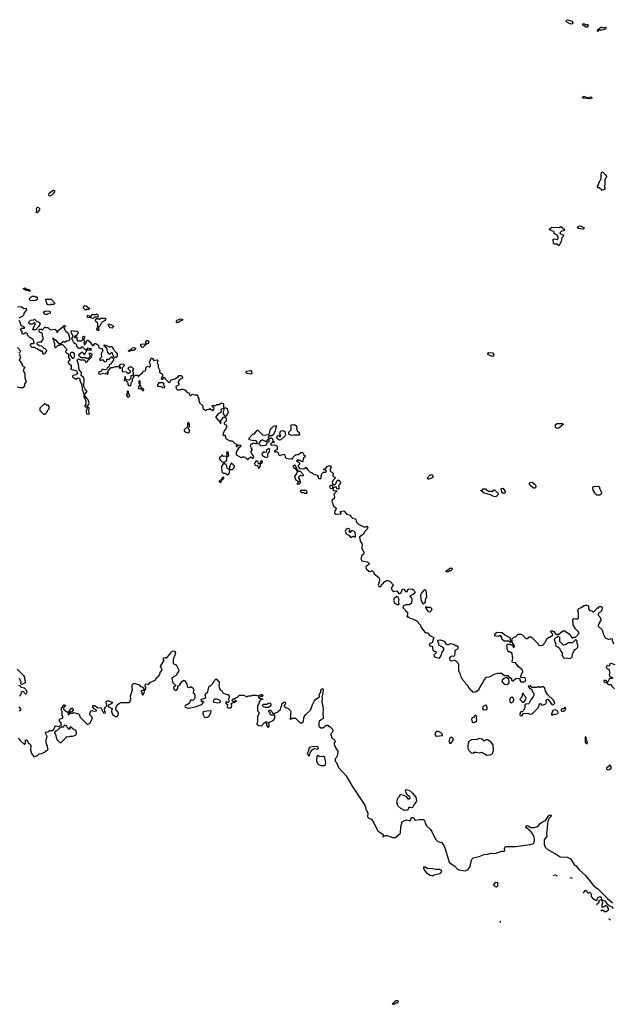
# Model space of a CAD drawing. Extents: x 2380107 to 2585170, y 384273 to 546161.
# Tile 194 of 256: x 2499311 to 2507804, y 434602 to 448699. Entities that reach past the tile are written whole.
import ezdxf

# ---------------------------------------------------------------- set-up
doc = ezdxf.new("R2010")
doc.units = 0

msp = doc.modelspace()

# ---------------------------------------------------------------- linework, layer by layer
at = {"layer": '0CON05XD'}
for points in [[(2507225, 448634), (2507198, 448638), (2507153, 448663), (2507142, 448675), (2507145, 448692), (2507165, 448699), (2507227, 448677), (2507239, 448655), (2507237, 448643), (2507225, 448634)], [(2507445, 448592), (2507425, 448593), (2507407, 448607), (2507384, 448614), (2507378, 448635), (2507395, 448642), (2507415, 448632), (2507455, 448630), (2507457, 448615), (2507445, 448592)], [(2507595, 448530), (2507590, 448535), (2507595, 448560), (2507608, 448562), (2507638, 448592), (2507652, 448592), (2507675, 448580), (2507685, 448580), (2507695, 448590), (2507710, 448585), (2507710, 448575), (2507700, 448565), (2507677, 448553), (2507655, 448548), (2507615, 448550), (2507595, 448530)], [(2507485, 447564), (2507385, 447574), (2507372, 447585), (2507395, 447602), (2507445, 447587), (2507495, 447593), (2507512, 447585), (2507512, 447575), (2507485, 447564)], [(2507665, 446260), (2507655, 446260), (2507615, 446290), (2507602, 446292), (2507590, 446305), (2507590, 446315), (2507610, 446345), (2507610, 446365), (2507620, 446375), (2507620, 446385), (2507640, 446405), (2507646, 446424), (2507642, 446485), (2507655, 446520), (2507668, 446518), (2507705, 446480), (2507720, 446455), (2507720, 446445), (2507705, 446430), (2507698, 446405), (2507698, 446335), (2507690, 446325), (2507696, 446284), (2507685, 446270), (2507665, 446260)], [(2499745, 446171), (2499732, 446175), (2499727, 446185), (2499736, 446214), (2499772, 446245), (2499795, 446256), (2499808, 446255), (2499808, 446235), (2499789, 446205), (2499775, 446189), (2499745, 446171)], [(2499555, 445934), (2499549, 445945), (2499556, 445966), (2499554, 445996), (2499558, 446005), (2499575, 446013), (2499594, 445995), (2499596, 445975), (2499565, 445937), (2499555, 445934)], [(2507035, 445462), (2507005, 445490), (2506985, 445480), (2506973, 445483), (2506962, 445495), (2506958, 445555), (2506975, 445563), (2507015, 445552), (2507026, 445564), (2507026, 445585), (2507010, 445620), (2506970, 445635), (2506970, 445655), (2506960, 445665), (2506902, 445692), (2506902, 445698), (2506935, 445730), (2506955, 445722), (2506995, 445728), (2507045, 445722), (2507065, 445740), (2507120, 445695), (2507120, 445685), (2507110, 445675), (2507075, 445670), (2507053, 445647), (2507060, 445635), (2507108, 445615), (2507100, 445595), (2507080, 445575), (2507072, 445525), (2507035, 445462)], [(2507385, 445702), (2507318, 445708), (2507300, 445725), (2507318, 445742), (2507349, 445749), (2507396, 445726), (2507398, 445715), (2507385, 445702)], [(2499455, 444810), (2499445, 444810), (2499435, 444820), (2499405, 444820), (2499398, 444828), (2499360, 444845), (2499385, 444860), (2499405, 444840), (2499435, 444840), (2499445, 444830), (2499458, 444828), (2499460, 444815), (2499455, 444810)], [(2499525, 444672), (2499465, 444680), (2499452, 444692), (2499450, 444705), (2499475, 444730), (2499485, 444730), (2499495, 444740), (2499525, 444740), (2499533, 444733), (2499555, 444730), (2499560, 444725), (2499560, 444695), (2499545, 444680), (2499525, 444672)], [(2499745, 444610), (2499712, 444622), (2499700, 444635), (2499700, 444645), (2499690, 444655), (2499690, 444675), (2499680, 444685), (2499692, 444698), (2499765, 444700), (2499810, 444645), (2499808, 444632), (2499795, 444620), (2499755, 444620), (2499745, 444610)], [(2500255, 444540), (2500228, 444568), (2500228, 444592), (2500245, 444607), (2500275, 444598), (2500310, 444565), (2500305, 444550), (2500265, 444550), (2500255, 444540)], [(2499278, 444588), (2499332, 444592), (2499373, 444563), (2499398, 444568), (2499408, 444558), (2499410, 444545), (2499375, 444500), (2499365, 444470), (2499345, 444450), (2499300, 444425)], [(2499705, 444480), (2499675, 444480), (2499650, 444505), (2499675, 444530), (2499737, 444527), (2499750, 444515), (2499750, 444495), (2499713, 444487), (2499705, 444480)], [(2500365, 444422), (2500332, 444432), (2500283, 444433), (2500282, 444468), (2500305, 444460), (2500325, 444440), (2500352, 444478), (2500405, 444480), (2500417, 444487), (2500432, 444475), (2500437, 444453), (2500428, 444442), (2500395, 444438), (2500365, 444422)], [(2499300, 444395), (2499320, 444365), (2499322, 444332), (2499335, 444320), (2499368, 444308), (2499380, 444295), (2499375, 444280), (2499335, 444280), (2499320, 444265), (2499340, 444235), (2499340, 444205), (2499365, 444200), (2499395, 444220), (2499408, 444218), (2499420, 444205), (2499420, 444185), (2499455, 444150), (2499465, 444150), (2499500, 444125), (2499510, 444105), (2499510, 444085), (2499520, 444075), (2499505, 444060), (2499472, 444058), (2499460, 444045), (2499462, 444032), (2499485, 444010), (2499525, 444010), (2499535, 444000), (2499568, 443988), (2499585, 443970), (2499595, 443970), (2499605, 443960), (2499628, 443958), (2499640, 443945), (2499640, 443925), (2499652, 443912), (2499680, 443925), (2499682, 443938), (2499700, 443955), (2499698, 443968), (2499678, 443988), (2499662, 443992), (2499627, 444027), (2499595, 444030), (2499572, 444042), (2499560, 444055), (2499562, 444068), (2499578, 444082), (2499595, 444088), (2499630, 444085), (2499630, 444095), (2499650, 444125), (2499650, 444155), (2499640, 444165), (2499640, 444205), (2499592, 444232), (2499590, 444265), (2499595, 444270), (2499625, 444270), (2499635, 444260), (2499645, 444260), (2499652, 444278), (2499675, 444300), (2499685, 444290), (2499715, 444290), (2499738, 444268)], [(2499545, 444260), (2499505, 444260), (2499500, 444265), (2499518, 444312), (2499540, 444345), (2499528, 444358), (2499512, 444358), (2499495, 444340), (2499455, 444340), (2499442, 444352), (2499442, 444368), (2499472, 444398), (2499515, 444400), (2499525, 444410), (2499552, 444382), (2499585, 444370), (2499598, 444358), (2499600, 444335), (2499588, 444312), (2499560, 444285), (2499558, 444272), (2499545, 444260)], [(2499738, 444268), (2499745, 444260), (2499817, 444267), (2499838, 444248), (2499845, 444220), (2499858, 444232), (2499862, 444248), (2499915, 444292), (2499935, 444300), (2499942, 444315), (2499955, 444321), (2499971, 444315), (2499942, 444285), (2499966, 444245), (2500005, 444212), (2500030, 444125), (2500020, 444100), (2499983, 444097), (2499965, 444080), (2499955, 444080), (2499945, 444090), (2499895, 444060), (2499875, 444060), (2499835, 444110), (2499825, 444110), (2499815, 444120), (2499800, 444120), (2499795, 444140), (2499780, 444135), (2499800, 444120), (2499800, 444085), (2499810, 444065), (2499810, 444015), (2499820, 444005), (2499830, 444005), (2499865, 444040), (2499885, 444040), (2499895, 444050), (2499925, 444050), (2499980, 443985), (2499980, 443965), (2499970, 443955), (2499970, 443945), (2499992, 443922), (2500005, 443920), (2500012, 443902), (2500010, 443865), (2500028, 443835), (2500008, 443802), (2500008, 443788), (2500021, 443771), (2500048, 443755), (2500050, 443715), (2500040, 443705), (2500065, 443690), (2500125, 443670), (2500142, 443645), (2500142, 443635), (2500115, 443612), (2500080, 443605), (2500070, 443595), (2500070, 443585), (2500085, 443570), (2500098, 443568), (2500115, 443550), (2500145, 443573), (2500169, 443565), (2500176, 443515), (2500201, 443475), (2500206, 443405), (2500230, 443345), (2500230, 443295), (2500244, 443275), (2500258, 443235), (2500260, 443195), (2500247, 443175), (2500245, 443160), (2500255, 443152), (2500280, 443160), (2500303, 443195), (2500308, 443215), (2500291, 443255), (2500246, 443315), (2500249, 443341), (2500278, 443375), (2500250, 443410), (2500231, 443445), (2500234, 443554), (2500226, 443576), (2500194, 443604), (2500198, 443648), (2500164, 443684), (2500156, 443766), (2500143, 443793), (2500136, 443825), (2500140, 443835), (2500155, 443843), (2500185, 443830), (2500235, 443830), (2500250, 443815), (2500255, 443790), (2500265, 443800), (2500278, 443802), (2500290, 443815), (2500292, 443828), (2500305, 443840), (2500318, 443842), (2500340, 443865), (2500350, 443905), (2500335, 443920), (2500302, 443918), (2500322, 443885), (2500318, 443872), (2500295, 443850), (2500275, 443850), (2500265, 443860), (2500195, 443860), (2500170, 443875), (2500160, 443905), (2500175, 443920), (2500188, 443922), (2500192, 443938), (2500205, 443940), (2500232, 443912), (2500245, 443910), (2500262, 443948), (2500270, 443955), (2500270, 443970), (2500335, 443970), (2500340, 443975), (2500327, 443987), (2500282, 443998), (2500270, 443970), (2500255, 443970), (2500215, 444010), (2500195, 444010), (2500185, 443990), (2500165, 443990), (2500155, 443998), (2500130, 444025), (2500130, 444045), (2500118, 444058), (2500105, 444060), (2500082, 444085), (2500059, 444135), (2500080, 444165), (2500050, 444225), (2500055, 444247), (2500095, 444238), (2500105, 444242), (2500135, 444240), (2500145, 444230), (2500148, 444215), (2500133, 444187), (2500118, 444172), (2500090, 444165), (2500095, 444150), (2500105, 444150), (2500115, 444160), (2500128, 444158), (2500140, 444145), (2500130, 444135), (2500130, 444115), (2500142, 444102), (2500195, 444102), (2500220, 444125), (2500212, 444145), (2500220, 444165), (2500235, 444170), (2500240, 444165), (2500240, 444145), (2500230, 444135), (2500230, 444105), (2500240, 444095), (2500240, 444085), (2500230, 444075), (2500235, 444050), (2500245, 444050), (2500270, 444075), (2500270, 444095), (2500285, 444110), (2500295, 444110), (2500330, 444075), (2500330, 444065), (2500355, 444032), (2500368, 444032), (2500388, 444062), (2500402, 444062), (2500433, 444043), (2500442, 444032), (2500445, 444000), (2500485, 443990), (2500502, 443962), (2500478, 443915), (2500482, 443865), (2500453, 443837), (2500462, 443822), (2500475, 443820), (2500485, 443830), (2500505, 443828), (2500520, 443805), (2500535, 443800), (2500558, 443812), (2500562, 443838), (2500595, 443840), (2500625, 443870), (2500658, 443848), (2500657, 443825), (2500615, 443768), (2500594, 443756), (2500589, 443731), (2500565, 443712), (2500555, 443690), (2500525, 443686), (2500493, 443697), (2500478, 443662), (2500444, 443656), (2500441, 443635), (2500448, 443628), (2500466, 443624), (2500505, 443638), (2500545, 443630), (2500555, 443640), (2500575, 443620), (2500580, 443645), (2500570, 443655), (2500622, 443718), (2500645, 443718), (2500685, 443732), (2500715, 443732), (2500738, 443728), (2500742, 443712), (2500755, 443710), (2500760, 443715), (2500740, 443745), (2500743, 443757), (2500755, 443768), (2500795, 443770), (2500808, 443758), (2500810, 443745), (2500780, 443715), (2500782, 443662), (2500835, 443658), (2500855, 443640), (2500875, 443640), (2500900, 443655), (2500900, 443665), (2500870, 443695), (2500868, 443712), (2500883, 443727), (2500915, 443730), (2500940, 443705), (2500937, 443683), (2500930, 443675), (2500930, 443665), (2500940, 443655), (2500940, 443615), (2500928, 443602), (2500902, 443598), (2500900, 443555), (2500882, 443538), (2500842, 443542), (2500830, 443555), (2500830, 443585), (2500825, 443590), (2500820, 443585), (2500820, 443555), (2500810, 443545), (2500812, 443532), (2500835, 443530), (2500855, 443510), (2500862, 443492), (2500860, 443475), (2500872, 443462), (2500905, 443460), (2500913, 443507), (2500928, 443525), (2500930, 443555), (2500940, 443565), (2500952, 443598), (2500965, 443610), (2500995, 443610), (2501012, 443592), (2501018, 443592), (2501020, 443605), (2501070, 443645), (2501082, 443668), (2501105, 443670), (2501118, 443682), (2501120, 443715), (2501145, 443740), (2501165, 443730), (2501175, 443730), (2501185, 443740), (2501182, 443775), (2501172, 443795), (2501202, 443858), (2501220, 443845), (2501235, 443820), (2501275, 443830), (2501287, 443827), (2501290, 443805), (2501280, 443795), (2501280, 443785), (2501297, 443757), (2501298, 443725), (2501318, 443675), (2501313, 443653), (2501360, 443625), (2501360, 443585), (2501343, 443577), (2501340, 443555), (2501345, 443550), (2501368, 443552), (2501372, 443578), (2501385, 443580), (2501392, 443562), (2501455, 443502), (2501465, 443510), (2501482, 443545), (2501535, 443559), (2501583, 443587), (2501596, 443604), (2501627, 443607), (2501641, 443595), (2501643, 443575), (2501635, 443562), (2501602, 443545), (2501580, 443505), (2501590, 443495), (2501590, 443475), (2501580, 443460), (2501550, 443445), (2501555, 443420), (2501575, 443400), (2501615, 443400), (2501635, 443410), (2501655, 443410), (2501683, 443393), (2501712, 443362), (2501738, 443358), (2501740, 443335), (2501755, 443320), (2501765, 443320), (2501785, 443337), (2501815, 443328), (2501858, 443328), (2501862, 443295), (2501880, 443275), (2501880, 443235), (2501890, 443225), (2501890, 443215), (2501930, 443175), (2501942, 443122), (2501957, 443117), (2501975, 443100), (2501995, 443120), (2502028, 443122), (2502035, 443130), (2502045, 443120), (2502058, 443118), (2502075, 443100), (2502090, 443115), (2502098, 443135), (2502072, 443162), (2502080, 443175), (2502095, 443178), (2502105, 443170), (2502120, 443175), (2502135, 443190), (2502172, 443188), (2502205, 443214), (2502226, 443206), (2502234, 443195), (2502233, 443153), (2502245, 443140), (2502265, 443140), (2502285, 443130), (2502300, 443065), (2502282, 443048), (2502280, 443035), (2502268, 443022), (2502252, 443022), (2502248, 443038), (2502230, 443055), (2502230, 443085), (2502238, 443092), (2502240, 443125), (2502225, 443130), (2502194, 443116), (2502198, 443082), (2502155, 443058), (2502120, 443015), (2502120, 443005), (2502178, 442938), (2502185, 442920), (2502200, 442925), (2502190, 442935), (2502190, 442945), (2502225, 443002), (2502235, 443010), (2502255, 443010), (2502270, 442995), (2502270, 442955), (2502240, 442925), (2502240, 442915), (2502273, 442893), (2502277, 442865), (2502265, 442840), (2502240, 442815), (2502223, 442753), (2502235, 442740), (2502245, 442750), (2502255, 442750), (2502263, 442713), (2502280, 442695), (2502325, 442668), (2502355, 442670), (2502395, 442631), (2502425, 442620), (2502427, 442613), (2502413, 442597), (2502415, 442588), (2502425, 442587), (2502453, 442607), (2502475, 442610), (2502480, 442605), (2502476, 442585), (2502450, 442570), (2502426, 442535), (2502410, 442485), (2502425, 442462), (2502485, 442430), (2502495, 442430), (2502505, 442440), (2502525, 442440), (2502559, 442419), (2502575, 442400), (2502585, 442400), (2502592, 442418), (2502625, 442440), (2502642, 442422), (2502658, 442422), (2502668, 442445), (2502652, 442462), (2502650, 442475)], [(2500445, 444250), (2500425, 444250), (2500410, 444265), (2500430, 444295), (2500432, 444345), (2500430, 444355), (2500400, 444385), (2500400, 444405), (2500415, 444420), (2500435, 444420), (2500445, 444410), (2500455, 444410), (2500474, 444426), (2500537, 444427), (2500548, 444415), (2500535, 444390), (2500500, 444375), (2500482, 444358), (2500465, 444320), (2500442, 444298), (2500440, 444265), (2500450, 444255), (2500445, 444250)], [(2500635, 444282), (2500615, 444288), (2500588, 444315), (2500580, 444335), (2500584, 444346), (2500625, 444332), (2500655, 444310), (2500652, 444295), (2500635, 444282)], [(2501565, 444360), (2501560, 444365), (2501558, 444385), (2501566, 444395), (2501615, 444418), (2501643, 444413), (2501643, 444395), (2501609, 444381), (2501585, 444362), (2501565, 444360)], [(2500695, 443862), (2500672, 443862), (2500652, 443882), (2500648, 443915), (2500635, 443930), (2500622, 443928), (2500605, 443910), (2500592, 443912), (2500573, 443933), (2500560, 443995), (2500520, 444025), (2500522, 444038), (2500536, 444046), (2500605, 444010), (2500615, 444020), (2500635, 444020), (2500652, 443982), (2500696, 443936), (2500708, 443915), (2500710, 443875), (2500695, 443862)], [(2501075, 444007), (2501062, 444012), (2501046, 444035), (2501047, 444053), (2501075, 444060), (2501108, 444052), (2501117, 444063), (2501121, 444089), (2501132, 444108), (2501152, 444105), (2501161, 444085), (2501153, 444065), (2501120, 444050), (2501085, 444014), (2501075, 444007)], [(2499275, 443442), (2499316, 443434), (2499355, 443433), (2499371, 443439), (2499383, 443455), (2499383, 443487), (2499408, 443515), (2499388, 443565), (2499392, 443622), (2499368, 443675), (2499380, 443715), (2499390, 443725), (2499365, 443730), (2499350, 443745), (2499350, 443765), (2499310, 443825), (2499328, 443868), (2499320, 443875), (2499320, 443895), (2499302, 443912)], [(2499300, 443925), (2499330, 443955), (2499278, 444008)], [(2500085, 443848), (2500075, 443850), (2500042, 443895), (2500041, 443925), (2500055, 443939), (2500075, 443937), (2500091, 443915), (2500094, 443866), (2500085, 443848)], [(2500885, 443950), (2500875, 443950), (2500872, 443965), (2500885, 443972), (2500908, 443972), (2500912, 443985), (2500929, 444001), (2500955, 444007), (2500972, 443995), (2500969, 443981), (2500946, 443964), (2500898, 443962), (2500885, 443950)], [(2506085, 443876), (2506031, 443901), (2506020, 443915), (2506023, 443927), (2506035, 443932), (2506085, 443930), (2506106, 443905), (2506095, 443879), (2506085, 443876)], [(2502625, 443622), (2502573, 443633), (2502559, 443645), (2502560, 443665), (2502615, 443678), (2502626, 443676), (2502634, 443664), (2502637, 443635), (2502625, 443622)], [(2501085, 443390), (2501090, 443395), (2501088, 443408), (2501075, 443420), (2501062, 443422), (2501050, 443435), (2501047, 443457), (2501040, 443465), (2501040, 443525), (2501025, 443530), (2501020, 443525), (2501020, 443495), (2501030, 443485), (2501030, 443475), (2501010, 443425), (2501015, 443420), (2501045, 443420), (2501072, 443392), (2501085, 443390)], [(2501385, 443430), (2501390, 443445), (2501372, 443465), (2501380, 443485), (2501365, 443500), (2501305, 443500), (2501282, 443465), (2501293, 443453), (2501339, 443449), (2501365, 443432), (2501385, 443430)], [(2500875, 443300), (2500890, 443315), (2500870, 443345), (2500870, 443375), (2500855, 443380), (2500850, 443375), (2500850, 443345), (2500840, 443335), (2500840, 443325), (2500855, 443300), (2500875, 443300)], [(2499675, 443050), (2499700, 443075), (2499700, 443085), (2499710, 443095), (2499710, 443105), (2499730, 443125), (2499740, 443155), (2499718, 443178), (2499695, 443180), (2499678, 443198), (2499665, 443200), (2499602, 443138), (2499600, 443105), (2499652, 443052), (2499675, 443050)], [(2500305, 443052), (2500309, 443065), (2500301, 443105), (2500306, 443136), (2500295, 443150), (2500285, 443150), (2500264, 443096), (2500268, 443058), (2500305, 443052)], [(2501725, 442782), (2501742, 442795), (2501750, 442825), (2501735, 442830), (2501720, 442845), (2501752, 442875), (2501737, 442927), (2501725, 442932), (2501717, 442923), (2501718, 442872), (2501670, 442825), (2501670, 442815), (2501692, 442792), (2501725, 442782)], [(2507008, 442848), (2506990, 442865), (2506990, 442905), (2507015, 442920), (2507095, 442920), (2507100, 442905), (2507035, 442850), (2507008, 442848)], [(2502650, 442475), (2502633, 442493), (2502630, 442505), (2502630, 442515), (2502650, 442545), (2502628, 442568), (2502620, 442595), (2502622, 442615), (2502655, 442640), (2502685, 442630), (2502715, 442630), (2502720, 442645), (2502695, 442676), (2502665, 442668), (2502602, 442685), (2502593, 442695), (2502615, 442728), (2502655, 442768), (2502675, 442770), (2502715, 442820), (2502725, 442820), (2502795, 442750), (2502875, 442760), (2502890, 442775), (2502900, 442825), (2502910, 442835), (2502910, 442845), (2502926, 442854), (2502949, 442881), (2502975, 442888), (2502986, 442876), (2502987, 442865), (2502976, 442835), (2502974, 442806), (2502946, 442755), (2502925, 442740), (2502885, 442740), (2502871, 442715), (2502875, 442700), (2502885, 442697), (2502908, 442712), (2502925, 442711), (2502936, 442695), (2502942, 442662), (2502960, 442655), (2502955, 442642), (2502935, 442650), (2502912, 442625), (2502912, 442612), (2502925, 442608), (2502962, 442612), (2503000, 442595), (2503000, 442545), (2502962, 442528), (2502962, 442512), (2502985, 442510), (2502998, 442518), (2503017, 442497), (2503022, 442472), (2503035, 442460), (2503095, 442480), (2503110, 442465), (2503118, 442438), (2503132, 442422), (2503175, 442410), (2503195, 442418), (2503205, 442410), (2503225, 442410), (2503230, 442435), (2503257, 442463), (2503275, 442472), (2503305, 442472), (2503338, 442502), (2503362, 442502), (2503378, 442488), (2503380, 442475), (2503400, 442455), (2503395, 442430), (2503373, 442417), (2503370, 442375), (2503355, 442370), (2503337, 442387), (2503305, 442390), (2503295, 442400), (2503280, 442385), (2503320, 442355), (2503320, 442335), (2503300, 442315), (2503300, 442295), (2503322, 442272), (2503385, 442270), (2503405, 442290), (2503415, 442290), (2503435, 442260), (2503475, 442220), (2503505, 442210), (2503523, 442193), (2503575, 442180), (2503590, 442155), (2503590, 442135), (2503598, 442128), (2503625, 442128), (2503632, 442135), (2503630, 442165), (2503643, 442197), (2503665, 442220), (2503687, 442223), (2503710, 442235), (2503695, 442250), (2503672, 442252), (2503670, 442265), (2503698, 442272), (2503717, 442303), (2503735, 442312), (2503765, 442310), (2503778, 442298), (2503762, 442275), (2503760, 442235), (2503796, 442216), (2503802, 442205), (2503800, 442165), (2503830, 442145), (2503830, 442135), (2503803, 442107), (2503790, 442075), (2503792, 442052), (2503805, 442040), (2503815, 442040), (2503835, 442052), (2503847, 442063), (2503858, 442095), (2503875, 442110), (2503898, 442095), (2503908, 442075), (2503900, 442045), (2503882, 442025), (2503888, 441985), (2503875, 441978), (2503855, 441980), (2503850, 442005), (2503835, 442012), (2503800, 441990), (2503800, 442015), (2503785, 442030), (2503765, 442030), (2503752, 442015), (2503760, 441995), (2503775, 441988), (2503800, 441990), (2503802, 441965), (2503813, 441953), (2503845, 441960), (2503850, 441955), (2503850, 441945), (2503814, 441906), (2503823, 441865), (2503820, 441845), (2503791, 441819), (2503783, 441805), (2503806, 441736), (2503852, 441705), (2503826, 441665), (2503824, 441635), (2503845, 441619), (2503913, 441623), (2503920, 441625), (2503918, 441635), (2503902, 441658), (2503955, 441668), (2503971, 441655), (2503995, 441620), (2504050, 441605), (2504052, 441592), (2504082, 441562), (2504120, 441555), (2504130, 441545), (2504140, 441505), (2504167, 441477), (2504245, 441440), (2504275, 441440), (2504288, 441448), (2504300, 441435), (2504290, 441405), (2504257, 441373), (2504235, 441330), (2504180, 441295), (2504192, 441235), (2504219, 441189), (2504213, 441135), (2504222, 441105), (2504240, 441085), (2504248, 441065), (2504240, 441045), (2504214, 441026), (2504198, 440978), (2504215, 440952), (2504295, 440938), (2504318, 440915), (2504318, 440905), (2504270, 440865), (2504277, 440837), (2504315, 440802), (2504345, 440800), (2504355, 440810), (2504368, 440808), (2504380, 440795), (2504390, 440765), (2504458, 440715), (2504467, 440695), (2504466, 440666), (2504448, 440605), (2504460, 440585), (2504475, 440580), (2504543, 440655), (2504568, 440672), (2504585, 440671), (2504620, 440655), (2504667, 440605), (2504633, 440565), (2504639, 440545), (2504655, 440524), (2504675, 440512), (2504715, 440522), (2504745, 440484), (2504757, 440483), (2504777, 440497), (2504795, 440552), (2504816, 440546), (2504845, 440510), (2504868, 440512), (2504870, 440535), (2504885, 440548), (2504932, 440552), (2504955, 440538), (2504962, 440525), (2504977, 440497), (2504975, 440490), (2504955, 440472), (2504900, 440445), (2504900, 440435), (2504915, 440430), (2504932, 440412), (2504928, 440345), (2504895, 440322), (2504845, 440322), (2504810, 440305), (2504800, 440275), (2504815, 440270), (2504835, 440250), (2504840, 440235), (2504870, 440215), (2504870, 440175), (2504860, 440165), (2504862, 440152), (2504885, 440150), (2504903, 440133), (2504945, 440120), (2504955, 440110), (2504977, 440107), (2505005, 440090), (2505020, 440075), (2505020, 440065), (2505055, 440030), (2505060, 440005), (2505114, 439934), (2505135, 439922), (2505165, 439920), (2505180, 439885), (2505238, 439858), (2505248, 439848), (2505232, 439815), (2505228, 439782), (2505180, 439765), (2505190, 439735), (2505215, 439728), (2505228, 439715), (2505232, 439672), (2505245, 439660), (2505265, 439660), (2505280, 439645), (2505278, 439632), (2505248, 439602), (2505250, 439585), (2505265, 439570), (2505325, 439560), (2505353, 439595), (2505362, 439635), (2505389, 439675), (2505388, 439695), (2505379, 439709), (2505318, 439745), (2505318, 439775), (2505300, 439805), (2505302, 439818), (2505335, 439822), (2505395, 439803), (2505425, 439758), (2505435, 439753), (2505456, 439754), (2505485, 439767), (2505535, 439758), (2505555, 439740), (2505575, 439740), (2505588, 439728), (2505590, 439695), (2505577, 439683), (2505545, 439670), (2505548, 439625), (2505540, 439595), (2505527, 439583), (2505505, 439586), (2505481, 439579), (2505471, 439555), (2505473, 439533), (2505495, 439520), (2505545, 439530), (2505578, 439508), (2505580, 439495), (2505600, 439475), (2505600, 439375), (2505618, 439345), (2505628, 439305), (2505650, 439255), (2505695, 439210), (2505705, 439190), (2505740, 439155), (2505740, 439145), (2505764, 439114), (2505786, 439096), (2505805, 439070), (2505845, 439078), (2505893, 439107), (2505920, 439165), (2505942, 439195), (2505965, 439250), (2506000, 439285), (2506045, 439292), (2506125, 439332), (2506165, 439342), (2506215, 439342), (2506258, 439308), (2506308, 439308), (2506320, 439290), (2506358, 439265), (2506358, 439245), (2506375, 439230), (2506422, 439265), (2506455, 439272), (2506478, 439268), (2506480, 439245), (2506495, 439220), (2506545, 439220), (2506565, 439240), (2506560, 439265), (2506547, 439277), (2506492, 439282), (2506498, 439315), (2506520, 439365), (2506518, 439385), (2506455, 439440), (2506415, 439490), (2506372, 439495), (2506368, 439505), (2506380, 439565), (2506372, 439575), (2506370, 439625), (2506358, 439638), (2506345, 439640), (2506335, 439650), (2506315, 439650), (2506305, 439660), (2506297, 439707), (2506292, 439745), (2506305, 439760), (2506335, 439760), (2506345, 439750), (2506368, 439748), (2506380, 439735), (2506382, 439722), (2506398, 439712), (2506400, 439735), (2506370, 439785), (2506370, 439835), (2506392, 439858), (2506418, 439862), (2506455, 439900), (2506495, 439900), (2506515, 439890), (2506565, 439840), (2506585, 439840), (2506605, 439860), (2506615, 439860), (2506625, 439870), (2506635, 439860), (2506645, 439860), (2506740, 439765), (2506742, 439752), (2506755, 439740), (2506808, 439742), (2506828, 439762), (2506832, 439778), (2506848, 439792), (2506860, 439825), (2506872, 439838), (2506895, 439860), (2506905, 439860), (2506950, 439885), (2506948, 439908), (2506920, 439935), (2506925, 439950), (2506945, 439950), (2506955, 439940), (2506968, 439938), (2506980, 439925), (2506982, 439912), (2506995, 439900), (2507035, 439900), (2507093, 439947), (2507117, 439947), (2507186, 439906), (2507235, 439840), (2507253, 439857), (2507275, 439860), (2507330, 439915), (2507320, 439925), (2507320, 439935), (2507275, 439980), (2507243, 440033), (2507240, 440115), (2507255, 440128), (2507275, 440120), (2507305, 440120), (2507318, 440132), (2507320, 440215), (2507310, 440225), (2507312, 440258), (2507325, 440270), (2507358, 440282), (2507375, 440300), (2507385, 440300), (2507395, 440310), (2507415, 440310), (2507425, 440320), (2507460, 440305), (2507460, 440265), (2507472, 440252), (2507485, 440240), (2507508, 440238), (2507525, 440220), (2507538, 440222), (2507592, 440278), (2507605, 440280), (2507622, 440298), (2507645, 440300), (2507658, 440288), (2507655, 440240), (2507600, 440195), (2507603, 440173), (2507625, 440150), (2507640, 440115), (2507640, 440095), (2507620, 440075), (2507620, 440065), (2507600, 440035), (2507600, 440015), (2507660, 439965), (2507678, 439895)], [(2503035, 442678), (2503025, 442682), (2503002, 442705), (2502998, 442725), (2503015, 442748), (2503025, 442750), (2503035, 442730), (2503048, 442732), (2503050, 442755), (2503040, 442765), (2503042, 442795), (2503058, 442812), (2503088, 442818), (2503110, 442805), (2503120, 442755), (2503115, 442740), (2503055, 442682), (2503035, 442678)], [(2503205, 442748), (2503170, 442765), (2503170, 442795), (2503200, 442825), (2503202, 442898), (2503245, 442902), (2503269, 442889), (2503282, 442865), (2503280, 442835), (2503290, 442825), (2503290, 442815), (2503317, 442787), (2503320, 442755), (2503315, 442750), (2503235, 442752), (2503205, 442748)], [(2502765, 442600), (2502785, 442602), (2502835, 442607), (2502852, 442615), (2502860, 442645), (2502885, 442662), (2502885, 442680), (2502865, 442682), (2502852, 442675), (2502845, 442660), (2502835, 442658), (2502795, 442678), (2502781, 442679), (2502768, 442672), (2502740, 442635), (2502740, 442625), (2502765, 442600)], [(2502235, 442362), (2502270, 442380), (2502281, 442395), (2502281, 442439), (2502308, 442455), (2502300, 442505), (2502292, 442512), (2502273, 442505), (2502281, 442475), (2502275, 442450), (2502235, 442447), (2502220, 442455), (2502215, 442470), (2502210, 442455), (2502176, 442425), (2502172, 442415), (2502191, 442391), (2502215, 442371), (2502235, 442362)], [(2502855, 442432), (2502868, 442445), (2502868, 442485), (2502893, 442515), (2502894, 442544), (2502886, 442556), (2502875, 442556), (2502849, 442535), (2502842, 442505), (2502825, 442504), (2502805, 442513), (2502780, 442485), (2502788, 442465), (2502819, 442439), (2502855, 442432)], [(2502295, 442182), (2502305, 442188), (2502319, 442221), (2502320, 442260), (2502361, 442259), (2502381, 442279), (2502388, 442305), (2502365, 442332), (2502342, 442348), (2502320, 442295), (2502320, 442260), (2502315, 442260), (2502286, 442276), (2502281, 442305), (2502268, 442328), (2502235, 442348), (2502225, 442340), (2502205, 442300), (2502209, 442225), (2502225, 442206), (2502258, 442208), (2502295, 442182)], [(2502735, 442280), (2502745, 442282), (2502764, 442315), (2502760, 442340), (2502783, 442355), (2502790, 442365), (2502789, 442379), (2502775, 442383), (2502765, 442377), (2502757, 442365), (2502760, 442340), (2502745, 442338), (2502735, 442340), (2502729, 442365), (2502705, 442383), (2502695, 442378), (2502678, 442345), (2502679, 442325), (2502685, 442319), (2502718, 442318), (2502735, 442280)], [(2503315, 442050), (2503340, 442075), (2503330, 442085), (2503330, 442105), (2503310, 442135), (2503310, 442155), (2503335, 442180), (2503343, 442173), (2503375, 442170), (2503380, 442185), (2503335, 442230), (2503312, 442232), (2503288, 442258), (2503280, 442260), (2503280, 442285), (2503270, 442295), (2503270, 442305), (2503255, 442320), (2503245, 442320), (2503230, 442305), (2503233, 442283), (2503248, 442278), (2503265, 442262), (2503280, 442260), (2503280, 442245), (2503290, 442235), (2503290, 442215), (2503280, 442205), (2503280, 442195), (2503250, 442165), (2503250, 442155), (2503260, 442145), (2503265, 442110), (2503310, 442085), (2503283, 442053), (2503315, 442050)], [(2502195, 442072), (2502210, 442110), (2502238, 442135), (2502238, 442148), (2502215, 442138), (2502198, 442112), (2502170, 442095), (2502171, 442081), (2502195, 442072)], [(2505175, 442123), (2505163, 442123), (2505150, 442135), (2505195, 442182), (2505205, 442188), (2505215, 442182), (2505238, 442155), (2505232, 442145), (2505205, 442128), (2505175, 442123)], [(2506695, 441992), (2506673, 441993), (2506620, 442035), (2506612, 442055), (2506627, 442073), (2506655, 442080), (2506697, 442045), (2506710, 442025), (2506710, 442005), (2506695, 441992)], [(2503425, 441920), (2503430, 441925), (2503427, 441947), (2503415, 441960), (2503345, 441958), (2503333, 441947), (2503345, 441930), (2503385, 441930), (2503395, 441920), (2503425, 441920)], [(2506135, 441870), (2506105, 441872), (2506057, 441897), (2505965, 441922), (2505922, 441952), (2505920, 441965), (2505945, 441970), (2505955, 441980), (2505985, 441980), (2506002, 441962), (2506015, 441960), (2506025, 441950), (2506075, 441950), (2506085, 441940), (2506098, 441952), (2506102, 441968), (2506115, 441970), (2506170, 441915), (2506168, 441902), (2506135, 441870)], [(2506265, 441920), (2506235, 441920), (2506222, 441932), (2506220, 441965), (2506210, 441975), (2506212, 441988), (2506235, 441990), (2506255, 441970), (2506270, 441945), (2506265, 441920)], [(2507583, 441893), (2507565, 441910), (2507530, 441965), (2507523, 441995), (2507531, 442009), (2507545, 442018), (2507605, 442020), (2507620, 442005), (2507620, 441985), (2507648, 441935), (2507645, 441910), (2507625, 441893), (2507583, 441893)], [(2504055, 441287), (2504085, 441306), (2504115, 441292), (2504122, 441298), (2504124, 441326), (2504118, 441355), (2504105, 441373), (2504074, 441386), (2504061, 441379), (2504045, 441357), (2504037, 441357), (2504032, 441368), (2504042, 441395), (2504036, 441406), (2504025, 441413), (2504005, 441411), (2503987, 441395), (2503977, 441375), (2503989, 441345), (2504005, 441328), (2504027, 441317), (2504045, 441293), (2504055, 441287)], [(2505445, 440790), (2505422, 440792), (2505420, 440805), (2505430, 440815), (2505485, 440850), (2505508, 440848), (2505510, 440835), (2505495, 440810), (2505475, 440810), (2505445, 440790)], [(2505095, 440330), (2505063, 440393), (2505058, 440465), (2505068, 440485), (2505115, 440540), (2505130, 440525), (2505140, 440435), (2505123, 440387), (2505120, 440355), (2505095, 440330)], [(2504725, 440323), (2504748, 440335), (2504750, 440345), (2504742, 440355), (2504748, 440395), (2504735, 440430), (2504715, 440443), (2504676, 440414), (2504670, 440390), (2504681, 440351), (2504725, 440323)], [(2505178, 440218), (2505165, 440230), (2505130, 440285), (2505132, 440298), (2505145, 440290), (2505195, 440290), (2505208, 440278), (2505218, 440255), (2505210, 440235), (2505195, 440222), (2505178, 440218)], [(2506345, 439780), (2506315, 439800), (2506255, 439800), (2506222, 439832), (2506220, 439855), (2506205, 439880), (2506185, 439880), (2506175, 439870), (2506132, 439872), (2506120, 439885), (2506130, 439915), (2506155, 439930), (2506227, 439927), (2506265, 439890), (2506338, 439848), (2506340, 439815), (2506360, 439795), (2506345, 439780)], [(2507195, 439552), (2507227, 439573), (2507232, 439615), (2507255, 439670), (2507265, 439680), (2507275, 439680), (2507310, 439715), (2507310, 439755), (2507300, 439765), (2507298, 439808), (2507285, 439820), (2507275, 439820), (2507232, 439778), (2507175, 439777), (2507131, 439749), (2507105, 439744), (2507050, 439795), (2507050, 439855), (2507035, 439870), (2507012, 439868), (2507008, 439852), (2506992, 439848), (2506970, 439825), (2506970, 439815), (2506980, 439805), (2506980, 439785), (2506990, 439775), (2506992, 439732), (2507025, 439720), (2507045, 439700), (2507059, 439665), (2507083, 439635), (2507087, 439595), (2507105, 439562), (2507115, 439558), (2507145, 439562), (2507195, 439552)], [(2507678, 439895), (2507697, 439857), (2507713, 439843), (2507745, 439830), (2507765, 439830), (2507785, 439840), (2507800, 439835), (2507800, 439815), (2507820, 439765)], [(2500618, 438898), (2500580, 438885), (2500580, 438865), (2500640, 438835), (2500633, 438827), (2500628, 438795), (2500642, 438752), (2500685, 438722), (2500710, 438725), (2500728, 438755), (2500726, 438766), (2500718, 438788), (2500688, 438825), (2500688, 438842), (2500709, 438891), (2500744, 438916), (2500765, 438922), (2500875, 438923), (2500892, 438935), (2500903, 438967), (2500901, 439019), (2500930, 439105), (2500923, 439137), (2500924, 439176), (2500943, 439197), (2500965, 439197), (2501025, 439177), (2501045, 439152), (2501065, 439150), (2501080, 439140), (2501092, 439115), (2501088, 439102), (2501055, 439092), (2501048, 439085), (2501062, 439065), (2501064, 439044), (2501075, 439030), (2501095, 439060), (2501098, 439092), (2501120, 439125), (2501118, 439145), (2501108, 439155), (2501112, 439185), (2501125, 439192), (2501155, 439183), (2501186, 439214), (2501255, 439243), (2501273, 439275), (2501305, 439303), (2501319, 439325), (2501326, 439354), (2501352, 439385), (2501327, 439445), (2501380, 439525), (2501370, 439535), (2501370, 439565), (2501395, 439568), (2501415, 439560), (2501488, 439642), (2501501, 439659), (2501515, 439663), (2501528, 439658), (2501542, 439635), (2501537, 439603), (2501513, 439545), (2501512, 439485), (2501524, 439474), (2501553, 439463), (2501590, 439385), (2501587, 439365), (2501570, 439345), (2501560, 439315), (2501525, 439297), (2501493, 439265), (2501504, 439204), (2501550, 439165), (2501514, 439136), (2501518, 439115), (2501535, 439098), (2501558, 439102), (2501577, 439123), (2501580, 439155), (2501606, 439174), (2501637, 439223), (2501655, 439240), (2501675, 439240), (2501708, 439185), (2501713, 439153), (2501722, 439142), (2501745, 439140), (2501765, 439152), (2501795, 439132), (2501806, 439106), (2501798, 439065), (2501800, 439055), (2501820, 439035), (2501822, 438995), (2501818, 438975), (2501795, 438950), (2501765, 438960), (2501740, 438910), (2501682, 438875), (2501678, 438865), (2501682, 438855), (2501725, 438844), (2501785, 438851), (2501845, 438864), (2501878, 438882), (2501922, 438895), (2501950, 438935), (2501945, 438940), (2501915, 438940), (2501910, 438965), (2501925, 438978), (2501955, 438980), (2501980, 438995), (2501970, 439045), (2502008, 439075), (2502022, 439148), (2502035, 439160), (2502045, 439160), (2502080, 439195), (2502080, 439205), (2502098, 439222), (2502102, 439238), (2502125, 439260), (2502155, 439230), (2502168, 439225), (2502172, 439195), (2502167, 439175), (2502172, 439135), (2502191, 439101), (2502208, 439088), (2502221, 439061), (2502265, 439042), (2502295, 439038), (2502318, 439005), (2502302, 438975), (2502310, 438935), (2502295, 438920), (2502275, 438940), (2502262, 438915), (2502290, 438895), (2502284, 438864), (2502295, 438848), (2502333, 438847), (2502346, 438854), (2502352, 438885), (2502342, 438895), (2502342, 438908), (2502355, 438920), (2502385, 438922), (2502420, 438945), (2502405, 438950), (2502392, 438938), (2502368, 438938), (2502358, 438948), (2502360, 438965), (2502370, 438975), (2502392, 438978), (2502415, 438997), (2502435, 439002), (2502463, 439027), (2502525, 439028), (2502555, 439010), (2502575, 439010), (2502585, 439020), (2502625, 439018), (2502654, 439026), (2502696, 439026), (2502735, 439018), (2502773, 439037), (2502785, 439040), (2502792, 439035), (2502798, 439025), (2502785, 439010), (2502765, 439010), (2502755, 439000), (2502730, 438995), (2502765, 438978), (2502785, 438980), (2502790, 438975), (2502790, 438965), (2502765, 438960), (2502752, 438945), (2502740, 438925), (2502740, 438905), (2502723, 438887), (2502720, 438875), (2502720, 438805), (2502740, 438785), (2502740, 438755), (2502720, 438725), (2502720, 438655), (2502710, 438615), (2502735, 438592), (2502775, 438590), (2502815, 438630), (2502828, 438632), (2502845, 438650), (2502860, 438635), (2502850, 438625), (2502850, 438595), (2502865, 438572), (2502878, 438572), (2502886, 438586), (2502882, 438638), (2502943, 438667), (2502965, 438690), (2502970, 438705), (2502970, 438735), (2502965, 438740), (2502915, 438740), (2502902, 438752), (2502900, 438775), (2502882, 438792), (2502882, 438808), (2502895, 438820), (2502905, 438810), (2502915, 438810), (2502932, 438772), (2502945, 438770), (2502955, 438760), (2502973, 438777), (2503007, 438783), (2503024, 438806), (2503050, 438825), (2503058, 438865), (2503070, 438885), (2503070, 438905), (2503095, 438927), (2503116, 438926), (2503122, 438898), (2503102, 438878), (2503102, 438872), (2503125, 438850), (2503158, 438838), (2503190, 438805), (2503197, 438787), (2503190, 438765), (2503190, 438705), (2503182, 438692), (2503195, 438680), (2503215, 438700), (2503265, 438700), (2503332, 438632), (2503355, 438630), (2503377, 438653), (2503383, 438707), (2503408, 438745), (2503478, 438815), (2503510, 438905), (2503529, 438941), (2503557, 438973), (2503608, 439005), (2503601, 439035), (2503626, 439074), (2503629, 439105), (2503636, 439115), (2503655, 439122), (2503662, 439105), (2503652, 439035), (2503643, 439015), (2503648, 438985), (2503641, 438925), (2503654, 438875), (2503659, 438815), (2503654, 438776), (2503662, 438705), (2503658, 438692), (2503630, 438675), (2503605, 438650), (2503598, 438625), (2503600, 438585), (2503625, 438560), (2503655, 438560), (2503702, 438598), (2503725, 438600), (2503742, 438582), (2503758, 438578), (2503795, 438540), (2503797, 438513), (2503788, 438492), (2503770, 438475), (2503770, 438455), (2503780, 438445), (2503782, 438422), (2503827, 438377), (2503830, 438355), (2503820, 438345), (2503820, 438325), (2503830, 438285), (2503870, 438225), (2503867, 438173), (2503850, 438135), (2503830, 438115), (2503830, 438085), (2503850, 438065), (2503878, 437995), (2503988, 437875), (2504074, 437725), (2504240, 437480), (2504260, 437445), (2504274, 437395), (2504298, 437345), (2504297, 437285), (2504315, 437267), (2504351, 437251), (2504387, 437197), (2504445, 437084), (2504518, 437035), (2504522, 437025), (2504515, 437002), (2504553, 437017), (2504575, 437018), (2504655, 436992), (2504698, 436992), (2504767, 437053), (2504772, 437145), (2504790, 437215), (2504835, 437240), (2504855, 437242), (2504905, 437228), (2504916, 437244), (2504919, 437265), (2504932, 437278), (2504955, 437279), (2504969, 437249), (2504985, 437238), (2505035, 437248), (2505098, 437248), (2505110, 437235), (2505123, 437195), (2505147, 437155), (2505195, 437108), (2505216, 437075), (2505268, 436968), (2505304, 436934), (2505355, 436917), (2505389, 436875), (2505414, 436815), (2505467, 436637), (2505495, 436612), (2505545, 436582), (2505585, 436538), (2505605, 436527), (2505695, 436515), (2505735, 436527), (2505768, 436575), (2505785, 436665), (2505795, 436686), (2505811, 436699), (2505895, 436719), (2505965, 436745), (2506015, 436750), (2506066, 436764), (2506125, 436762), (2506215, 436794), (2506248, 436795), (2506265, 436798), (2506260, 436840), (2506272, 436858), (2506286, 436864), (2506415, 436864), (2506625, 436889), (2506673, 436905), (2506685, 436925), (2506689, 436955), (2506682, 436995), (2506667, 437037), (2506642, 437072), (2506575, 437128), (2506566, 437145), (2506568, 437155), (2506585, 437162), (2506600, 437160), (2506635, 437136), (2506684, 437136), (2506735, 437146), (2506771, 437189), (2506805, 437216), (2506844, 437235), (2506893, 437305), (2506915, 437315), (2506928, 437308), (2506928, 437295), (2506889, 437251), (2506873, 437195), (2506872, 437128), (2506861, 437045), (2506863, 437005), (2506835, 436972), (2506829, 436955), (2506826, 436895), (2506843, 436853), (2506882, 436812), (2507000, 436750), (2507055, 436714), (2507155, 436710), (2507205, 436684), (2507259, 436605), (2507286, 436585), (2507323, 436533), (2507417, 436447), (2507532, 436305), (2507595, 436255), (2507734, 436115), (2507805, 436056)], [(2499275, 439400), (2499365, 439310), (2499380, 439285), (2499380, 439265), (2499392, 439232), (2499388, 439205), (2499342, 439182), (2499330, 439195), (2499332, 439225), (2499322, 439235), (2499307, 439267)], [(2507844, 439464), (2507785, 439482), (2507768, 439475), (2507758, 439442), (2507735, 439452), (2507717, 439435), (2507720, 439415), (2507750, 439400), (2507760, 439385), (2507770, 439345), (2507760, 439325), (2507762, 439302), (2507810, 439275), (2507802, 439268), (2507762, 439268), (2507735, 439210), (2507730, 439210), (2507718, 439235), (2507705, 439240), (2507684, 439236), (2507682, 439225), (2507695, 439208), (2507730, 439210), (2507730, 439195), (2507755, 439180), (2507785, 439180), (2507792, 439162), (2507835, 439120)], [(2506295, 439180), (2506320, 439200), (2506327, 439215), (2506320, 439255), (2506298, 439278), (2506285, 439280), (2506255, 439268), (2506226, 439244), (2506220, 439225), (2506254, 439184), (2506295, 439180)], [(2499295, 439170), (2499318, 439168), (2499320, 439155), (2499333, 439143), (2499375, 439132), (2499398, 439108), (2499412, 439075), (2499410, 439055), (2499395, 439042), (2499380, 439055), (2499370, 439075), (2499345, 439080), (2499333, 439067), (2499327, 439033), (2499310, 439015)], [(2506505, 438731), (2506532, 438768), (2506595, 438770), (2506628, 438758), (2506655, 438760), (2506742, 438848), (2506765, 438911), (2506775, 438909), (2506789, 438889), (2506805, 438885), (2506852, 438905), (2506862, 438925), (2506854, 438956), (2506868, 438972), (2506885, 438968), (2506935, 438893), (2506955, 438892), (2506972, 438905), (2506978, 438915), (2506962, 438955), (2506876, 439036), (2506847, 439085), (2506835, 439130), (2506815, 439150), (2506785, 439150), (2506775, 439140), (2506765, 439140), (2506755, 439150), (2506735, 439150), (2506725, 439140), (2506655, 439140), (2506625, 439160), (2506600, 439155), (2506615, 439130), (2506625, 439130), (2506648, 439108), (2506660, 439075), (2506680, 439055), (2506680, 439045), (2506668, 439005), (2506640, 438970), (2506608, 438905), (2506562, 438898), (2506552, 438888), (2506549, 438851), (2506525, 438800), (2506512, 438788), (2506495, 438790), (2506485, 438780), (2506480, 438745), (2506485, 438736), (2506505, 438731)], [(2502145, 438917), (2502175, 438923), (2502190, 438935), (2502187, 438947), (2502155, 438968), (2502132, 438972), (2502105, 438970), (2502090, 438955), (2502083, 438935), (2502145, 438917)], [(2506355, 438919), (2506365, 438923), (2506386, 438944), (2506394, 438965), (2506386, 438986), (2506365, 439000), (2506345, 438988), (2506330, 438955), (2506340, 438925), (2506355, 438919)], [(2506535, 438930), (2506560, 438955), (2506568, 438985), (2506560, 439005), (2506540, 439025), (2506538, 439038), (2506525, 439050), (2506515, 439050), (2506510, 439045), (2506510, 439015), (2506500, 439005), (2506500, 438995), (2506482, 438978), (2506480, 438965), (2506515, 438930), (2506535, 438930)], [(2499290, 438415), (2499324, 438374), (2499377, 438327), (2499385, 438327), (2499395, 438340), (2499395, 438382), (2499405, 438390), (2499415, 438388), (2499435, 438348), (2499462, 438325), (2499472, 438305), (2499468, 438245), (2499480, 438195), (2499515, 438152), (2499525, 438152), (2499565, 438163), (2499593, 438187), (2499625, 438193), (2499665, 438214), (2499718, 438255), (2499710, 438275), (2499710, 438305), (2499700, 438315), (2499690, 438345), (2499690, 438395), (2499702, 438418), (2499707, 438437), (2499682, 438485), (2499682, 438498), (2499715, 438503), (2499745, 438522), (2499788, 438522), (2499800, 438535), (2499813, 438577), (2499825, 438590), (2499875, 438580), (2499885, 438590), (2499908, 438592), (2499910, 438625), (2499880, 438655), (2499880, 438685), (2499930, 438705), (2499930, 438725), (2499920, 438735), (2499920, 438795), (2499910, 438805), (2499910, 438845), (2499928, 438862), (2499930, 438875), (2499942, 438888), (2499955, 438888), (2499972, 438875), (2499942, 438858), (2499938, 438828), (2499985, 438788), (2500018, 438792), (2500055, 438840), (2500065, 438840), (2500078, 438825), (2500078, 438812), (2500058, 438792), (2500045, 438790), (2500035, 438780), (2500012, 438778), (2500002, 438768), (2500005, 438750), (2500015, 438750), (2500035, 438770), (2500075, 438772), (2500085, 438780), (2500152, 438762), (2500167, 438747), (2500175, 438720), (2500280, 438615), (2500295, 438612), (2500328, 438632), (2500330, 438655), (2500340, 438665), (2500350, 438695), (2500350, 438715), (2500318, 438748), (2500318, 438765), (2500330, 438805), (2500335, 438810), (2500385, 438800), (2500410, 438805), (2500408, 438818), (2500381, 438831), (2500360, 438855), (2500360, 438880), (2500385, 438879), (2500435, 438848), (2500475, 438850), (2500512, 438775), (2500535, 438770), (2500540, 438785), (2500530, 438795), (2500528, 438832), (2500542, 438858), (2500560, 438875), (2500552, 438938), (2500564, 438946), (2500586, 438946), (2500637, 438927), (2500638, 438915), (2500618, 438898)], [(2499301, 438861), (2499326, 438825), (2499316, 438804), (2499305, 438802)], [(2502875, 438850), (2502835, 438850), (2502803, 438863), (2502790, 438875), (2502790, 438885), (2502805, 438900), (2502855, 438900), (2502865, 438910), (2502895, 438920), (2502910, 438905), (2502910, 438875), (2502875, 438850)], [(2505965, 438819), (2505995, 438822), (2506008, 438832), (2506009, 438845), (2505999, 438879), (2505985, 438886), (2505951, 438865), (2505944, 438835), (2505965, 438819)], [(2507095, 438794), (2507115, 438802), (2507126, 438815), (2507139, 438835), (2507135, 438852), (2507125, 438852), (2507108, 438832), (2507086, 438834), (2507075, 438828), (2507069, 438815), (2507072, 438802), (2507095, 438794)], [(2501975, 438709), (2502005, 438714), (2502028, 438732), (2502049, 438775), (2502053, 438795), (2502042, 438805), (2501954, 438796), (2501935, 438778), (2501934, 438754), (2501956, 438716), (2501975, 438709)], [(2505815, 438637), (2505835, 438642), (2505860, 438665), (2505858, 438705), (2505862, 438725), (2505845, 438742), (2505834, 438736), (2505820, 438715), (2505797, 438703), (2505788, 438685), (2505794, 438644), (2505815, 438637)], [(2506945, 438743), (2506962, 438758), (2506995, 438754), (2507015, 438759), (2507027, 438775), (2507024, 438794), (2507008, 438808), (2506985, 438816), (2506953, 438807), (2506930, 438755), (2506930, 438745), (2506945, 438743)], [(2499905, 438350), (2499980, 438425), (2499982, 438438), (2500015, 438432), (2500035, 438442), (2500075, 438440), (2500119, 438461), (2500128, 438495), (2500116, 438526), (2500094, 438534), (2500045, 438570), (2500032, 438568), (2500028, 438542), (2500015, 438540), (2500008, 438558), (2499992, 438572), (2499988, 438588), (2499955, 438600), (2499942, 438588), (2499938, 438572), (2499905, 438570), (2499895, 438560), (2499882, 438558), (2499849, 438521), (2499822, 438508), (2499810, 438495), (2499810, 438485), (2499827, 438467), (2499843, 438393), (2499885, 438350), (2499905, 438350)], [(2505285, 438441), (2505325, 438444), (2505370, 438450), (2505370, 438465), (2505358, 438485), (2505315, 438510), (2505291, 438509), (2505273, 438497), (2505261, 438475), (2505270, 438450), (2505285, 438441)], [(2505495, 438339), (2505528, 438395), (2505523, 438413), (2505505, 438422), (2505485, 438422), (2505477, 438415), (2505463, 438365), (2505475, 438343), (2505495, 438339)], [(2506005, 438168), (2506055, 438172), (2506086, 438194), (2506102, 438235), (2506098, 438315), (2506065, 438362), (2506015, 438387), (2505993, 438387), (2505965, 438370), (2505935, 438400), (2505895, 438408), (2505865, 438392), (2505785, 438388), (2505745, 438360), (2505733, 438313), (2505734, 438264), (2505748, 438235), (2505780, 438205), (2505815, 438200), (2505825, 438210), (2505855, 438210), (2505905, 438202), (2505935, 438210), (2506005, 438168)], [(2507445, 438332), (2507446, 438355), (2507430, 438395), (2507432, 438415), (2507425, 438428), (2507415, 438430), (2507414, 438355), (2507425, 438340), (2507445, 438332)], [(2503465, 438158), (2503472, 438205), (2503503, 438245), (2503515, 438257), (2503535, 438264), (2503585, 438257), (2503594, 438275), (2503585, 438290), (2503525, 438293), (2503478, 438285), (2503465, 438278), (2503457, 438265), (2503451, 438229), (2503432, 438195), (2503455, 438158), (2503465, 438158)], [(2503625, 438021), (2503675, 438021), (2503693, 438035), (2503700, 438065), (2503686, 438136), (2503665, 438148), (2503607, 438147), (2503585, 438163), (2503575, 438162), (2503568, 438145), (2503567, 438085), (2503589, 438039), (2503625, 438021)], [(2507745, 437958), (2507765, 437963), (2507783, 437977), (2507790, 437995), (2507775, 438028), (2507722, 437985), (2507722, 437975), (2507735, 437962), (2507745, 437958)], [(2504825, 437378), (2504774, 437404), (2504732, 437445), (2504718, 437495), (2504728, 437552), (2504758, 437582), (2504763, 437607), (2504818, 437598), (2504849, 437579), (2504875, 437543), (2504895, 437542), (2504907, 437553), (2504904, 437574), (2504868, 437595), (2504845, 437640), (2504841, 437659), (2504855, 437678), (2504905, 437658), (2504942, 437625), (2504986, 437566), (2504998, 437515), (2504995, 437500), (2504967, 437473), (2504938, 437422), (2504925, 437416), (2504905, 437422), (2504885, 437420), (2504877, 437393), (2504865, 437380), (2504825, 437378)], [(2505225, 436444), (2505250, 436455), (2505335, 436473), (2505360, 436505), (2505353, 436523), (2505333, 436533), (2505275, 436534), (2505204, 436546), (2505155, 436542), (2505125, 436567), (2505100, 436565), (2505104, 436534), (2505142, 436485), (2505195, 436449), (2505225, 436444)], [(2506961, 436443), (2506965, 436450), (2506985, 436458), (2507008, 436448), (2507011, 436438)], [(2506145, 436280), (2506132, 436282), (2506102, 436315), (2506135, 436350), (2506160, 436345), (2506160, 436295), (2506145, 436280)], [(2507193, 436417), (2507197, 436417), (2507220, 436415), (2507226, 436409)], [(2507393, 436192), (2507415, 436230), (2507435, 436230), (2507440, 436215), (2507455, 436200), (2507465, 436200), (2507472, 436208), (2507478, 436208), (2507500, 436185), (2507500, 436145), (2507535, 436110), (2507545, 436110), (2507565, 436090), (2507588, 436092), (2507590, 436125), (2507630, 436145), (2507643, 436125), (2507650, 436100), (2507695, 436086), (2507726, 436046), (2507759, 436019), (2507795, 436000), (2507816, 435976)], [(2507639, 435943), (2507665, 435953), (2507695, 435932), (2507715, 435930), (2507748, 435955), (2507748, 435975), (2507735, 436000), (2507722, 436012), (2507705, 436012), (2507675, 435992), (2507660, 435995), (2507658, 436032), (2507668, 436055), (2507658, 436088), (2507650, 436100), (2507612, 436088), (2507610, 436055), (2507592, 436048), (2507580, 436035), (2507580, 436024)], [(2506205, 435780), (2506195, 435780), (2506195, 435790), (2506204, 435790)], [(2507778, 435806), (2507778, 435808), (2507765, 435822), (2507754, 435825)], [(2504675, 434602), (2504650, 434605), (2504700, 434655), (2504726, 434656), (2504738, 434648), (2504725, 434620), (2504703, 434617), (2504675, 434602)]]:
    msp.add_lwpolyline(points, dxfattribs=at)

doc.saveas('drawing.dxf')
